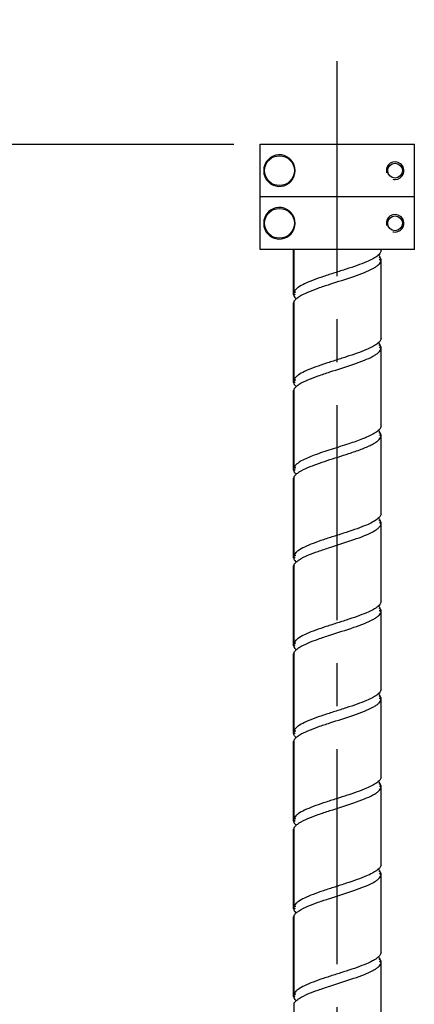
# Model space of a CAD drawing. Extents: x 0 to 594, y 0 to 420.
# Tile 9 of 71: x 87 to 110, y 216 to 272. Entities that reach past the tile are written whole.
import ezdxf

# ---------------------------------------------------------------- set-up
doc = ezdxf.new("R2010")
doc.units = 0
doc.header["$LTSCALE"] = 32.67
doc.linetypes.add('CENTER', pattern=[0.6, 0.375, -0.075, 0.075, -0.075])
doc.layers.get('0').update_dxf_attribs({"linetype": 'CONTINUOUS'})
for name, color, linetype in [('ASSY', 7, 'CONTINUOUS'), ('AXIS', 7, 'CONTINUOUS'), ('DRIV_DIM', 7, 'CONTINUOUS')]:
    doc.layers.add(name, color=color, linetype=linetype)
doc.styles.get("Standard").update_dxf_attribs({"font": 'txt', "width": 0.8})
doc.dimstyles.new('DIMSTYLE_1', dxfattribs={"dimtxt": 3.8, "dimasz": 1.8, "dimexe": 2, "dimexo": 1.5, "dimgap": 0.95, "dimtad": 1, "dimdec": 3, "dimlfac": 5, "dimtxsty": 'STANDARD', "dimblk": 'OPEN', "dimblk1": 'OPEN', "dimblk2": 'OPEN', "dimcen": 0.09, "dimazin": 2, "dimtp": 0.001, "dimtm": 0.001, "dimtfac": 1, "dimtdec": 3, "dimtofl": 0, "dimtmove": 0, "dimatfit": 3, "dimtolj": 1})

# ---------------------------------------------------------------- blocks, each defined once
blk = doc.blocks.new('_OPEN')
at = {"color": 0, "linetype": 'BYBLOCK'}
for p, q in [((0, 0), (-1, 0.342)), ((-1, -0.342), (0, 0)), ((-1, 0), (0, 0))]:
    blk.add_line(p, q, dxfattribs=at)
blk = doc.blocks.new('*D40')
at = {"layer": 'DRIV_DIM', "color": 2, "linetype": 'CONTINUOUS'}
for p, q in [((99.451, 265.097), (29.126, 265.097)), ((31.126, 265.097), (31.126, 156.597)), ((31.126, 48.097), (31.126, 156.597)), ((101.397, 48.097), (29.126, 48.097))]:
    blk.add_line(p, q, dxfattribs=at)
at = {"layer": 'DRIV_DIM', "color": 2, "linetype": 'CONTINUOUS', "xscale": 1.8, "yscale": 1.8, "zscale": 1.8}
for p, rotation in [((31.126, 265.097), 90), ((31.126, 48.097), 270)]:
    blk.add_blockref('_OPEN', p, dxfattribs=dict(at, rotation=rotation))

msp = doc.modelspace()

# ---------------------------------------------------------------- linework, layer by layer
at = {"color": 7, "linetype": 'CONTINUOUS'}
for p, q in [((100.95064, 259.09742), (100.95064, 265.09742)), ((100.95064, 265.09742), (109.74553, 265.09742)), ((109.74553, 259.09742), (109.74553, 265.09742)), ((109.74553, 262.09742), (100.95064, 262.09742)), ((109.74553, 259.09742), (100.95064, 259.09742))]:
    msp.add_line(p, q, dxfattribs=at)
at = {"color": 2, "linetype": 'CONTINUOUS'}
for centre, radius, start, end in [((108.64808, 263.59742), 0.5, 270, 194.231258), ((108.64841, 263.59976), 0.50234, 253.992366, 269.962438), ((108.64808, 260.59742), 0.5, 270, 194.231258), ((108.64841, 260.59976), 0.50234, 253.992366, 269.962438)]:
    msp.add_arc(centre, radius, start, end, dxfattribs=at)
at = {"layer": 'ASSY', "color": 7, "linetype": 'CONTINUOUS'}
for centre in [(102.04808, 263.59742), (102.04808, 260.59742)]:
    msp.add_circle(centre, 0.85, dxfattribs=at)
at = {"layer": 'AXIS', "color": 7, "linetype": 'CENTER'}
msp.add_line((105.34808, 41.96533), (105.34808, 272.20016), dxfattribs=at)
at = {"layer": 'AXIS', "color": 7, "linetype": 'CONTINUOUS'}
for p, q in [((101.17675, 263.37207), (101.17675, 263.82277)), ((101.17675, 260.37207), (101.17675, 260.82277)), ((102.85031, 256.60412), (102.85031, 259.09742)), ((102.85994, 256.64809), (102.85994, 259.09742)), ((102.89662, 256.72762), (102.89662, 259.09742)), ((107.79954, 258.6123), (107.79954, 258.67025)), ((107.84392, 259.02459), (107.84392, 259.09742)), ((107.84392, 254.02459), (107.84392, 258.46722)), ((107.84586, 254.10412), (107.84586, 258.54675)), ((102.85225, 256.52459), (102.85225, 256.60412)), ((102.85031, 251.60412), (102.85031, 256.04675)), ((102.85994, 251.64809), (102.85994, 256.09072)), ((102.89662, 251.72762), (102.89662, 256.17025)), ((107.79954, 253.6123), (107.79954, 253.67025)), ((107.84392, 249.02459), (107.84392, 253.46722)), ((107.84586, 249.10412), (107.84586, 253.54675)), ((102.85225, 251.52459), (102.85225, 251.60412)), ((102.85031, 246.60412), (102.85031, 251.04675)), ((102.85994, 246.64809), (102.85994, 251.09072)), ((102.89662, 246.72762), (102.89662, 251.17025)), ((107.79954, 248.6123), (107.79954, 248.67025)), ((107.84392, 244.02459), (107.84392, 248.46722)), ((107.84586, 244.10412), (107.84586, 248.54675)), ((102.85225, 246.52459), (102.85225, 246.60412)), ((102.85031, 241.60412), (102.85031, 246.04675)), ((102.85994, 241.64809), (102.85994, 246.09072)), ((102.89662, 241.72762), (102.89662, 246.17025)), ((107.79954, 243.6123), (107.79954, 243.67025)), ((107.84586, 239.10412), (107.84586, 243.54675)), ((107.84392, 239.02459), (107.84392, 243.46722)), ((102.85225, 241.52459), (102.85225, 241.60412)), ((102.85031, 236.60412), (102.85031, 241.04675)), ((102.85994, 236.64809), (102.85994, 241.09072)), ((102.89662, 236.72762), (102.89662, 241.17025)), ((107.79954, 238.6123), (107.79954, 238.67025)), ((107.84392, 234.02459), (107.84392, 238.46722)), ((107.84586, 234.10412), (107.84586, 238.54675)), ((102.85225, 236.52459), (102.85225, 236.60412)), ((102.85031, 231.60412), (102.85031, 236.04675)), ((102.85994, 231.64809), (102.85994, 236.09072)), ((102.89662, 231.72762), (102.89662, 236.17025)), ((107.79954, 233.6123), (107.79954, 233.67025)), ((107.84392, 229.02459), (107.84392, 233.46722)), ((107.84586, 229.10412), (107.84586, 233.54675)), ((102.85225, 231.52459), (102.85225, 231.60412)), ((102.85031, 226.60412), (102.85031, 231.04675)), ((102.85994, 226.64809), (102.85994, 231.09072)), ((102.89662, 226.72762), (102.89662, 231.17025)), ((107.79954, 228.6123), (107.79954, 228.67025)), ((107.84392, 224.02459), (107.84392, 228.46722)), ((107.84586, 224.10412), (107.84586, 228.54675)), ((102.85225, 226.52459), (102.85225, 226.60412)), ((102.89662, 221.72762), (102.89662, 226.17025)), ((102.85031, 221.60412), (102.85031, 226.04675)), ((102.85994, 221.64809), (102.85994, 226.09072)), ((107.79954, 223.6123), (107.79954, 223.67025)), ((107.84392, 219.02459), (107.84392, 223.46722)), ((107.84586, 219.10412), (107.84586, 223.54675)), ((102.85225, 221.52459), (102.85225, 221.60412)), ((102.85994, 216.64809), (102.85994, 221.09072)), ((102.89662, 216.72762), (102.89662, 221.17025)), ((102.85031, 216.60412), (102.85031, 221.04675)), ((107.79954, 218.6123), (107.79954, 218.67025)), ((107.84392, 214.02459), (107.84392, 218.46722)), ((107.84586, 214.10412), (107.84586, 218.54675)), ((102.85225, 216.52459), (102.85225, 216.60412)), ((102.89662, 213.69742), (102.89662, 216.17025))]:
    msp.add_line(p, q, dxfattribs=at)
for centre in [(108.64808, 263.59742), (108.64808, 260.59742)]:
    msp.add_circle(centre, 0.42, dxfattribs=at)
for centre, radius, start, end in [((102.04808, 263.59742), 0.9, 194.500548, 165.499452), ((102.04808, 260.59742), 0.9, 194.500548, 165.499452), ((107.42117, 258.43682), 0.44459, 31.671374, 35.071659), ((102.76771, 256.29397), 0.22319, 294.407803, 305.463709), ((107.42117, 253.43682), 0.44459, 31.671375, 35.071662), ((102.76771, 251.29397), 0.22319, 294.407803, 305.463709), ((107.42117, 248.43682), 0.44459, 31.671375, 35.071661), ((102.76771, 246.29397), 0.22319, 294.407803, 305.463709), ((107.42117, 243.43682), 0.44459, 31.671375, 35.071665), ((102.76771, 241.29397), 0.22319, 294.407803, 305.463709), ((107.42117, 238.43682), 0.44459, 31.671375, 35.071662), ((102.76771, 236.29397), 0.22319, 294.407803, 305.463709), ((107.42117, 233.43682), 0.44459, 31.671375, 35.071662), ((102.76771, 231.29397), 0.22319, 294.407803, 305.463709), ((107.42123, 228.43686), 0.44451, 31.670923, 35.053095), ((102.76771, 226.29397), 0.22319, 294.407802, 305.463701), ((107.42117, 223.43682), 0.44459, 31.671375, 35.071661), ((102.76771, 221.29397), 0.22319, 294.407803, 305.463709), ((107.42117, 218.43682), 0.44459, 31.671375, 35.071661), ((102.76771, 216.29397), 0.22319, 294.407803, 305.463709)]:
    msp.add_arc(centre, radius, start, end, dxfattribs=at)
for points, knots in [([(107.84392, 259.02459), (107.83366, 258.96806), (107.76567, 258.84607), (107.58751, 258.69496), (107.33249, 258.5438), (107.13278, 258.45181), (107.02161, 258.40418)], [0, 0, 0, 0, 0.16275175, 0.37785526, 0.65741864, 1, 1, 1, 1]), ([(107.78503, 258.69228), (107.77908, 258.70077), (107.75232, 258.73638), (107.72133, 258.76868), (107.6963, 258.7919)], [0, 0, 0, 0, 0.23296734, 1, 1, 1, 1]), ([(107.7501, 258.66715), (107.7501, 258.67196), (107.765, 258.67488), (107.77975, 258.67222), (107.79256, 258.67103), (107.79954, 258.67025)], [0, 0, 0, 0, 0.28181782, 0.58840035, 1, 1, 1, 1]), ([(107.83622, 258.59072), (107.82396, 258.59627), (107.80217, 258.60871), (107.77543, 258.63032), (107.75873, 258.64908), (107.75011, 258.66187), (107.7501, 258.66715)], [0, 0, 0, 0, 0.34335846, 0.63775041, 0.86537462, 1, 1, 1, 1]), ([(107.02161, 258.40418), (106.8438, 258.32799), (106.45864, 258.18259), (105.85106, 257.97994), (105.20933, 257.77686), (104.57711, 257.57388), (103.99667, 257.37173), (103.50732, 257.17086), (103.17451, 256.99335), (102.98604, 256.84272), (102.92028, 256.76601), (102.89662, 256.72762)], [0, 0, 0, 0, 0.12935846, 0.27508252, 0.42829766, 0.57944222, 0.71914107, 0.83910112, 0.93321832, 0.96984134, 1, 1, 1, 1]), ([(103.67464, 256.67958), (103.86515, 256.76121), (104.2789, 256.91605), (105.15624, 257.20612), (106.047, 257.47894), (106.86939, 257.77669), (107.29378, 257.96357), (107.55948, 258.12244), (107.73113, 258.25444), (107.8283, 258.38113), (107.84392, 258.46722)], [0, 0, 0, 0, 0.13509191, 0.28769233, 0.6023086, 0.74215086, 0.85756115, 0.90415589, 0.94296909, 1, 1, 1, 1]), ([(107.84392, 258.46722), (107.82592, 258.47612), (107.80273, 258.49301), (107.78314, 258.51932), (107.778, 258.53177), (107.77801, 258.53709)], [0, 0, 0, 0, 0.60980228, 0.83845499, 1, 1, 1, 1]), ([(107.77801, 258.53709), (107.77801, 258.54049), (107.78224, 258.54895), (107.79877, 258.5506), (107.81954, 258.54957), (107.83638, 258.54769), (107.84586, 258.54675)], [0, 0, 0, 0, 0.1371737, 0.32387503, 0.61520711, 1, 1, 1, 1]), ([(102.85031, 256.60412), (102.86877, 256.59508), (102.89255, 256.57793), (102.91274, 256.55135), (102.91816, 256.53881), (102.91816, 256.53348)], [0, 0, 0, 0, 0.61261506, 0.84112575, 1, 1, 1, 1]), ([(102.91816, 256.53348), (102.91816, 256.53024), (102.91397, 256.52214), (102.89799, 256.52079), (102.87783, 256.52181), (102.86147, 256.52366), (102.85225, 256.52459)], [0, 0, 0, 0, 0.13517726, 0.32166073, 0.61364566, 1, 1, 1, 1]), ([(102.85225, 256.52459), (102.85587, 256.50466), (102.88322, 256.41491), (102.94685, 256.34095), (103.00023, 256.29149)], [0, 0, 0, 0, 0.21775646, 1, 1, 1, 1]), ([(102.94606, 256.66561), (102.94606, 256.66071), (102.93926, 256.64471), (102.90202, 256.64404), (102.87685, 256.64653), (102.85994, 256.64809)], [0, 0, 0, 0, 0.15271336, 0.47100936, 1, 1, 1, 1]), ([(102.89662, 256.72762), (102.91059, 256.71991), (102.93194, 256.70267), (102.94606, 256.67683), (102.94606, 256.66561)], [0, 0, 0, 0, 0.58711906, 1, 1, 1, 1]), ([(102.89662, 256.17025), (102.92598, 256.2179), (103.013, 256.31255), (103.26795, 256.49603), (103.5029, 256.606), (103.67464, 256.67958)], [0, 0, 0, 0, 0.1785704, 0.40384591, 1, 1, 1, 1]), ([(107.84392, 254.02459), (107.83366, 253.96806), (107.76567, 253.84607), (107.58751, 253.69496), (107.33248, 253.5438), (107.13278, 253.45181), (107.02161, 253.40418)], [0, 0, 0, 0, 0.16275164, 0.37785512, 0.65741856, 1, 1, 1, 1]), ([(107.78503, 253.69228), (107.77908, 253.70077), (107.75232, 253.73638), (107.72133, 253.76868), (107.6963, 253.7919)], [0, 0, 0, 0, 0.23296734, 1, 1, 1, 1]), ([(107.7501, 253.66715), (107.7501, 253.67196), (107.765, 253.67488), (107.77975, 253.67222), (107.79256, 253.67103), (107.79954, 253.67025)], [0, 0, 0, 0, 0.28181783, 0.58840036, 1, 1, 1, 1]), ([(107.83622, 253.59072), (107.82396, 253.59627), (107.80217, 253.60871), (107.77543, 253.63032), (107.75873, 253.64908), (107.75011, 253.66187), (107.7501, 253.66715)], [0, 0, 0, 0, 0.34335847, 0.63775042, 0.86537463, 1, 1, 1, 1]), ([(107.02161, 253.40418), (106.84379, 253.32799), (106.45864, 253.18259), (105.85106, 252.97993), (105.20933, 252.77686), (104.57711, 252.57388), (103.99666, 252.37173), (103.50732, 252.17086), (103.17451, 251.99335), (102.98604, 251.84272), (102.92028, 251.76601), (102.89662, 251.72762)], [0, 0, 0, 0, 0.12935857, 0.27508268, 0.42829782, 0.57944236, 0.71914116, 0.83910116, 0.93321833, 0.96984135, 1, 1, 1, 1]), ([(103.67463, 251.67958), (103.86514, 251.76121), (104.27889, 251.91605), (105.15623, 252.20612), (106.047, 252.47894), (106.86939, 252.77669), (107.29377, 252.96357), (107.55948, 253.12244), (107.73113, 253.25444), (107.8283, 253.38113), (107.84392, 253.46722)], [0, 0, 0, 0, 0.13509161, 0.28769189, 0.60230824, 0.74215063, 0.85756104, 0.90415583, 0.94296906, 1, 1, 1, 1]), ([(107.84392, 253.46722), (107.82592, 253.47612), (107.80273, 253.49301), (107.78314, 253.51932), (107.778, 253.53177), (107.77801, 253.53709)], [0, 0, 0, 0, 0.6098023, 0.83845501, 1, 1, 1, 1]), ([(107.77801, 253.53709), (107.77801, 253.54049), (107.78224, 253.54895), (107.79877, 253.5506), (107.81954, 253.54957), (107.83638, 253.54769), (107.84586, 253.54675)], [0, 0, 0, 0, 0.13717366, 0.32387501, 0.6152071, 1, 1, 1, 1]), ([(102.85031, 251.60412), (102.86877, 251.59508), (102.89255, 251.57793), (102.91274, 251.55135), (102.91816, 251.53881), (102.91816, 251.53348)], [0, 0, 0, 0, 0.61261506, 0.84112575, 1, 1, 1, 1]), ([(102.91816, 251.53348), (102.91816, 251.53024), (102.91397, 251.52214), (102.89799, 251.52079), (102.87783, 251.52181), (102.86147, 251.52366), (102.85225, 251.52459)], [0, 0, 0, 0, 0.13517726, 0.32166073, 0.61364566, 1, 1, 1, 1]), ([(102.85225, 251.52459), (102.85587, 251.50466), (102.88322, 251.41491), (102.94685, 251.34095), (103.00023, 251.29149)], [0, 0, 0, 0, 0.21775646, 1, 1, 1, 1]), ([(102.94606, 251.66561), (102.94606, 251.66071), (102.93926, 251.64471), (102.90202, 251.64404), (102.87685, 251.64653), (102.85994, 251.64809)], [0, 0, 0, 0, 0.15271336, 0.47100936, 1, 1, 1, 1]), ([(102.89662, 251.72762), (102.91059, 251.71991), (102.93194, 251.70267), (102.94606, 251.67683), (102.94606, 251.66561)], [0, 0, 0, 0, 0.58711906, 1, 1, 1, 1]), ([(102.89662, 251.17025), (102.92598, 251.2179), (103.013, 251.31255), (103.26795, 251.49602), (103.50289, 251.60599), (103.67463, 251.67958)], [0, 0, 0, 0, 0.17857069, 0.40384626, 1, 1, 1, 1]), ([(107.84392, 249.02459), (107.83366, 248.96806), (107.76568, 248.84607), (107.58752, 248.69496), (107.33249, 248.5438), (107.13278, 248.45182), (107.02161, 248.40418)], [0, 0, 0, 0, 0.16275127, 0.37785501, 0.65741861, 1, 1, 1, 1]), ([(107.78503, 248.69228), (107.77912, 248.70071), (107.75258, 248.73605), (107.72187, 248.76813), (107.69706, 248.7912)], [0, 0, 0, 0, 0.23308538, 1, 1, 1, 1]), ([(107.7501, 248.66715), (107.7501, 248.67196), (107.765, 248.67488), (107.77975, 248.67222), (107.79256, 248.67103), (107.79954, 248.67025)], [0, 0, 0, 0, 0.28181783, 0.58840036, 1, 1, 1, 1]), ([(107.83622, 248.59072), (107.82396, 248.59627), (107.80217, 248.60871), (107.77543, 248.63032), (107.75873, 248.64908), (107.75011, 248.66187), (107.7501, 248.66715)], [0, 0, 0, 0, 0.34335847, 0.63775042, 0.86537463, 1, 1, 1, 1]), ([(106.00837, 248.03325), (105.67048, 247.92174), (105.00924, 247.7149), (104.21196, 247.45316), (103.64753, 247.23029), (103.3142, 247.0716), (103.06221, 246.91431), (102.93552, 246.79076), (102.89662, 246.72762)], [0, 0, 0, 0, 0.31334258, 0.61022509, 0.7385953, 0.84763003, 0.93468831, 1, 1, 1, 1]), ([(106.00837, 247.47588), (106.24555, 247.55415), (106.58677, 247.67063), (107.01318, 247.84044), (107.27983, 247.962), (107.50198, 248.08449), (107.70617, 248.22847), (107.82623, 248.3697), (107.84392, 248.46722)], [0, 0, 0, 0, 0.35091141, 0.50641352, 0.64448154, 0.76293072, 0.86074639, 1, 1, 1, 1]), ([(107.02161, 248.40418), (106.9464, 248.37196), (106.61292, 248.23683), (106.27228, 248.12035), (106.00837, 248.03325)], [0, 0, 0, 0, 0.22745934, 1, 1, 1, 1]), ([(107.84392, 248.46722), (107.82592, 248.47612), (107.80273, 248.49301), (107.78314, 248.51932), (107.778, 248.53177), (107.77801, 248.53709)], [0, 0, 0, 0, 0.60980228, 0.83845499, 1, 1, 1, 1]), ([(107.77801, 248.53709), (107.77801, 248.54049), (107.78224, 248.54895), (107.79877, 248.5506), (107.81954, 248.54957), (107.83638, 248.54769), (107.84586, 248.54675)], [0, 0, 0, 0, 0.1371737, 0.32387503, 0.61520711, 1, 1, 1, 1]), ([(103.67464, 246.67958), (103.84292, 246.75168), (104.20665, 246.88988), (104.98598, 247.15187), (105.59683, 247.34006), (106.00837, 247.47588)], [0, 0, 0, 0, 0.2226766, 0.47290363, 1, 1, 1, 1]), ([(102.85031, 246.60412), (102.86877, 246.59508), (102.89255, 246.57793), (102.91274, 246.55135), (102.91816, 246.53881), (102.91816, 246.53348)], [0, 0, 0, 0, 0.61261506, 0.84112575, 1, 1, 1, 1]), ([(102.91816, 246.53348), (102.91816, 246.53024), (102.91397, 246.52214), (102.89799, 246.52079), (102.87783, 246.52181), (102.86147, 246.52366), (102.85225, 246.52459)], [0, 0, 0, 0, 0.13517726, 0.32166073, 0.61364566, 1, 1, 1, 1]), ([(102.85225, 246.52459), (102.85587, 246.50466), (102.88321, 246.41492), (102.94684, 246.34096), (103.00022, 246.29151)], [0, 0, 0, 0, 0.21775884, 1, 1, 1, 1]), ([(102.94606, 246.66561), (102.94606, 246.66071), (102.93926, 246.64471), (102.90202, 246.64404), (102.87685, 246.64653), (102.85994, 246.64809)], [0, 0, 0, 0, 0.15271336, 0.47100936, 1, 1, 1, 1]), ([(102.89662, 246.72762), (102.91059, 246.71991), (102.93194, 246.70267), (102.94606, 246.67683), (102.94606, 246.66561)], [0, 0, 0, 0, 0.58711906, 1, 1, 1, 1]), ([(102.89662, 246.17025), (102.92598, 246.2179), (103.013, 246.31255), (103.26795, 246.49603), (103.5029, 246.606), (103.67464, 246.67958)], [0, 0, 0, 0, 0.17857026, 0.40384594, 1, 1, 1, 1]), ([(107.84392, 244.02459), (107.83366, 243.96806), (107.76568, 243.84607), (107.58752, 243.69496), (107.33249, 243.5438), (107.13279, 243.45182), (107.02162, 243.40419)], [0, 0, 0, 0, 0.16275221, 0.37785581, 0.65741898, 1, 1, 1, 1]), ([(107.78503, 243.69228), (107.77908, 243.70077), (107.75232, 243.73638), (107.72133, 243.76868), (107.6963, 243.7919)], [0, 0, 0, 0, 0.23296734, 1, 1, 1, 1]), ([(107.7501, 243.66715), (107.7501, 243.67196), (107.765, 243.67488), (107.77975, 243.67222), (107.79256, 243.67103), (107.79954, 243.67025)], [0, 0, 0, 0, 0.28181789, 0.58840038, 1, 1, 1, 1]), ([(107.83622, 243.59072), (107.82396, 243.59627), (107.80217, 243.60871), (107.77543, 243.63032), (107.75873, 243.64908), (107.75011, 243.66187), (107.7501, 243.66715)], [0, 0, 0, 0, 0.34335855, 0.63775048, 0.86537465, 1, 1, 1, 1]), ([(107.84392, 243.46722), (107.82592, 243.47612), (107.80273, 243.49301), (107.78314, 243.51932), (107.778, 243.53177), (107.77801, 243.53709)], [0, 0, 0, 0, 0.60980228, 0.83845499, 1, 1, 1, 1]), ([(107.77801, 243.53709), (107.77801, 243.54049), (107.78224, 243.54895), (107.79877, 243.5506), (107.81954, 243.54957), (107.83638, 243.54769), (107.84586, 243.54675)], [0, 0, 0, 0, 0.1371737, 0.32387503, 0.61520711, 1, 1, 1, 1]), ([(107.02162, 243.40419), (106.84381, 243.328), (106.45865, 243.18259), (105.85107, 242.97994), (105.20934, 242.77686), (104.57712, 242.57388), (103.99667, 242.37173), (103.50733, 242.17086), (103.17451, 241.99335), (102.98604, 241.84272), (102.92028, 241.76601), (102.89662, 241.72762)], [0, 0, 0, 0, 0.12935804, 0.27508189, 0.42829701, 0.57944168, 0.7191407, 0.83910094, 0.93321827, 0.96984133, 1, 1, 1, 1]), ([(103.67468, 241.6796), (103.8652, 241.76123), (104.27894, 241.91607), (105.15628, 242.20613), (106.04703, 242.47895), (106.86941, 242.7767), (107.29379, 242.96357), (107.55949, 243.12244), (107.73114, 243.25445), (107.8283, 243.38113), (107.84392, 243.46722)], [0, 0, 0, 0, 0.13509368, 0.28769495, 0.60231078, 0.74215227, 0.85756179, 0.90415623, 0.94296921, 1, 1, 1, 1]), ([(102.85031, 241.60412), (102.86877, 241.59508), (102.89255, 241.57793), (102.91274, 241.55135), (102.91816, 241.53881), (102.91816, 241.53348)], [0, 0, 0, 0, 0.61261506, 0.84112575, 1, 1, 1, 1]), ([(102.91816, 241.53348), (102.91816, 241.53024), (102.91397, 241.52214), (102.89799, 241.52079), (102.87783, 241.52181), (102.86147, 241.52366), (102.85225, 241.52459)], [0, 0, 0, 0, 0.13517726, 0.32166073, 0.61364566, 1, 1, 1, 1]), ([(102.85225, 241.52459), (102.85587, 241.50466), (102.88322, 241.41491), (102.94685, 241.34095), (103.00023, 241.29149)], [0, 0, 0, 0, 0.21775647, 1, 1, 1, 1]), ([(102.94606, 241.66561), (102.94606, 241.66071), (102.93926, 241.64471), (102.90202, 241.64404), (102.87685, 241.64653), (102.85994, 241.64809)], [0, 0, 0, 0, 0.15271336, 0.47100936, 1, 1, 1, 1]), ([(102.89662, 241.72762), (102.91059, 241.71991), (102.93194, 241.70267), (102.94606, 241.67683), (102.94606, 241.66561)], [0, 0, 0, 0, 0.58711906, 1, 1, 1, 1]), ([(102.89662, 241.17025), (102.92598, 241.2179), (103.01301, 241.31255), (103.26797, 241.49604), (103.50293, 241.60601), (103.67468, 241.6796)], [0, 0, 0, 0, 0.1785687, 0.40384381, 1, 1, 1, 1]), ([(103.67466, 236.67959), (103.86517, 236.76122), (104.27892, 236.91606), (105.15625, 237.20613), (106.04701, 237.47895), (106.8694, 237.77669), (107.29378, 237.96357), (107.55948, 238.12244), (107.73113, 238.25444), (107.8283, 238.38113), (107.84392, 238.46722)], [0, 0, 0, 0, 0.13509264, 0.28769341, 0.6023095, 0.74215144, 0.85756141, 0.90415603, 0.94296914, 1, 1, 1, 1]), ([(107.84392, 239.02459), (107.83366, 238.96806), (107.76567, 238.84607), (107.58751, 238.69496), (107.33249, 238.5438), (107.13278, 238.45181), (107.02161, 238.40418)], [0, 0, 0, 0, 0.16275171, 0.3778552, 0.65741861, 1, 1, 1, 1]), ([(107.78503, 238.69228), (107.77908, 238.70077), (107.75232, 238.73638), (107.72133, 238.76868), (107.6963, 238.7919)], [0, 0, 0, 0, 0.23296734, 1, 1, 1, 1]), ([(107.7501, 238.66715), (107.7501, 238.67196), (107.765, 238.67488), (107.77975, 238.67222), (107.79256, 238.67103), (107.79954, 238.67025)], [0, 0, 0, 0, 0.28181783, 0.58840036, 1, 1, 1, 1]), ([(107.83622, 238.59072), (107.82396, 238.59627), (107.80217, 238.60871), (107.77543, 238.63032), (107.75873, 238.64908), (107.75011, 238.66187), (107.7501, 238.66715)], [0, 0, 0, 0, 0.34335847, 0.63775042, 0.86537463, 1, 1, 1, 1]), ([(107.84392, 238.46722), (107.82592, 238.47612), (107.80273, 238.49301), (107.78314, 238.51932), (107.778, 238.53177), (107.77801, 238.53709)], [0, 0, 0, 0, 0.60980243, 0.83845516, 1, 1, 1, 1]), ([(107.77801, 238.53709), (107.77801, 238.54049), (107.78224, 238.54895), (107.79877, 238.5506), (107.81954, 238.54957), (107.83638, 238.54769), (107.84586, 238.54675)], [0, 0, 0, 0, 0.13717366, 0.32387437, 0.61520633, 1, 1, 1, 1]), ([(107.02161, 238.40418), (106.8438, 238.32799), (106.45864, 238.18259), (105.85106, 237.97994), (105.20933, 237.77686), (104.57711, 237.57388), (103.99666, 237.37173), (103.50732, 237.17086), (103.17451, 236.99335), (102.98604, 236.84272), (102.92028, 236.76601), (102.89662, 236.72762)], [0, 0, 0, 0, 0.12935851, 0.27508258, 0.42829773, 0.57944228, 0.7191411, 0.83910114, 0.93321833, 0.96984134, 1, 1, 1, 1]), ([(102.85031, 236.60412), (102.86877, 236.59508), (102.89255, 236.57793), (102.91274, 236.55135), (102.91816, 236.53881), (102.91816, 236.53348)], [0, 0, 0, 0, 0.61261506, 0.84112575, 1, 1, 1, 1]), ([(102.91816, 236.53348), (102.91816, 236.53024), (102.91397, 236.52214), (102.89799, 236.52079), (102.87783, 236.52181), (102.86147, 236.52366), (102.85225, 236.52459)], [0, 0, 0, 0, 0.13517726, 0.32166073, 0.61364566, 1, 1, 1, 1]), ([(102.85225, 236.52459), (102.85587, 236.50466), (102.88322, 236.41491), (102.94685, 236.34095), (103.00023, 236.29149)], [0, 0, 0, 0, 0.21775647, 1, 1, 1, 1]), ([(102.94606, 236.66561), (102.94606, 236.66071), (102.93926, 236.64471), (102.90202, 236.64404), (102.87685, 236.64653), (102.85994, 236.64809)], [0, 0, 0, 0, 0.15271336, 0.47100936, 1, 1, 1, 1]), ([(102.89662, 236.72762), (102.91059, 236.71991), (102.93194, 236.70267), (102.94606, 236.67683), (102.94606, 236.66561)], [0, 0, 0, 0, 0.58711906, 1, 1, 1, 1]), ([(102.89662, 236.17025), (102.92598, 236.2179), (103.013, 236.31255), (103.26796, 236.49603), (103.50291, 236.606), (103.67466, 236.67959)], [0, 0, 0, 0, 0.1785697, 0.40384504, 1, 1, 1, 1]), ([(107.84392, 234.02459), (107.83366, 233.96806), (107.76567, 233.84607), (107.58751, 233.69496), (107.33249, 233.5438), (107.13278, 233.45181), (107.02161, 233.40418)], [0, 0, 0, 0, 0.16275169, 0.37785519, 0.6574186, 1, 1, 1, 1]), ([(103.67468, 231.6796), (103.8652, 231.76123), (104.27894, 231.91607), (105.15628, 232.20613), (106.04703, 232.47895), (106.86941, 232.7767), (107.29379, 232.96357), (107.55949, 233.12244), (107.73114, 233.25445), (107.8283, 233.38113), (107.84392, 233.46722)], [0, 0, 0, 0, 0.13509363, 0.28769488, 0.60231072, 0.74215223, 0.85756177, 0.90415622, 0.94296921, 1, 1, 1, 1]), ([(107.78503, 233.69228), (107.77908, 233.70077), (107.75232, 233.73638), (107.72133, 233.76868), (107.6963, 233.7919)], [0, 0, 0, 0, 0.23296734, 1, 1, 1, 1]), ([(107.7501, 233.66715), (107.7501, 233.67196), (107.765, 233.67488), (107.77975, 233.67222), (107.79256, 233.67103), (107.79954, 233.67025)], [0, 0, 0, 0, 0.28181783, 0.58840036, 1, 1, 1, 1]), ([(107.83622, 233.59072), (107.82396, 233.59627), (107.80217, 233.60871), (107.77543, 233.63032), (107.75873, 233.64908), (107.75011, 233.66187), (107.7501, 233.66715)], [0, 0, 0, 0, 0.34335847, 0.63775042, 0.86537463, 1, 1, 1, 1]), ([(107.84392, 233.46722), (107.82592, 233.47612), (107.80273, 233.49301), (107.78314, 233.51932), (107.778, 233.53177), (107.77801, 233.53709)], [0, 0, 0, 0, 0.60980228, 0.83845499, 1, 1, 1, 1]), ([(107.77801, 233.53709), (107.77801, 233.54049), (107.78224, 233.54895), (107.79877, 233.5506), (107.81954, 233.54957), (107.83638, 233.54769), (107.84586, 233.54675)], [0, 0, 0, 0, 0.1371737, 0.32387503, 0.61520711, 1, 1, 1, 1]), ([(107.02161, 233.40418), (106.8438, 233.32799), (106.45864, 233.18259), (105.85106, 232.97993), (105.20933, 232.77686), (104.57711, 232.57388), (103.99666, 232.37173), (103.50732, 232.17086), (103.17451, 231.99335), (102.98604, 231.84272), (102.92028, 231.76601), (102.89662, 231.72762)], [0, 0, 0, 0, 0.12935852, 0.2750826, 0.42829775, 0.57944229, 0.71914111, 0.83910114, 0.93321833, 0.96984134, 1, 1, 1, 1]), ([(102.85031, 231.60412), (102.86877, 231.59508), (102.89255, 231.57793), (102.91274, 231.55135), (102.91816, 231.53881), (102.91816, 231.53348)], [0, 0, 0, 0, 0.61261506, 0.84112575, 1, 1, 1, 1]), ([(102.91816, 231.53348), (102.91816, 231.53024), (102.91397, 231.52214), (102.89799, 231.52079), (102.87783, 231.52181), (102.86147, 231.52366), (102.85225, 231.52459)], [0, 0, 0, 0, 0.13517726, 0.32166073, 0.61364566, 1, 1, 1, 1]), ([(103.00035, 231.29138), (102.98048, 231.30978), (102.91557, 231.37548), (102.86399, 231.45985), (102.85225, 231.52459)], [0, 0, 0, 0, 0.29158963, 1, 1, 1, 1]), ([(102.94606, 231.66561), (102.94606, 231.66071), (102.93926, 231.64471), (102.90202, 231.64404), (102.87685, 231.64653), (102.85994, 231.64809)], [0, 0, 0, 0, 0.15271336, 0.47100936, 1, 1, 1, 1]), ([(102.89662, 231.72762), (102.91059, 231.71991), (102.93194, 231.70267), (102.94606, 231.67683), (102.94606, 231.66561)], [0, 0, 0, 0, 0.58711906, 1, 1, 1, 1]), ([(102.89662, 231.17025), (102.92598, 231.2179), (103.01301, 231.31255), (103.26797, 231.49604), (103.50293, 231.60601), (103.67468, 231.6796)], [0, 0, 0, 0, 0.17856874, 0.40384387, 1, 1, 1, 1]), ([(107.84392, 229.02459), (107.83366, 228.96806), (107.76568, 228.84607), (107.58752, 228.69497), (107.33251, 228.54381), (107.13281, 228.45183), (107.02164, 228.4042)], [0, 0, 0, 0, 0.1627531, 0.37785687, 0.65741963, 1, 1, 1, 1]), ([(107.02164, 228.4042), (106.84383, 228.32801), (106.45867, 228.1826), (105.85109, 227.97995), (105.20936, 227.77687), (104.57713, 227.57388), (103.99668, 227.37174), (103.50733, 227.17086), (103.17451, 226.99335), (102.98604, 226.84272), (102.92028, 226.76601), (102.89662, 226.72762)], [0, 0, 0, 0, 0.12935723, 0.27508068, 0.42829575, 0.57944063, 0.71914, 0.83910059, 0.93321818, 0.96984131, 1, 1, 1, 1]), ([(103.67468, 226.6796), (103.8652, 226.76123), (104.27894, 226.91607), (105.15628, 227.20613), (106.04703, 227.47895), (106.86941, 227.7767), (107.29379, 227.96357), (107.55949, 228.12244), (107.73114, 228.25445), (107.8283, 228.38113), (107.84392, 228.46722)], [0, 0, 0, 0, 0.13509363, 0.28769488, 0.60231072, 0.74215223, 0.85756177, 0.90415622, 0.94296921, 1, 1, 1, 1]), ([(107.78512, 228.69216), (107.77915, 228.70068), (107.7523, 228.73642), (107.72119, 228.76883), (107.69606, 228.79213)], [0, 0, 0, 0, 0.23291618, 1, 1, 1, 1]), ([(107.7501, 228.66715), (107.7501, 228.67196), (107.765, 228.67488), (107.77975, 228.67222), (107.79256, 228.67103), (107.79954, 228.67025)], [0, 0, 0, 0, 0.28181783, 0.58840036, 1, 1, 1, 1]), ([(107.83622, 228.59072), (107.82396, 228.59627), (107.80217, 228.60871), (107.77543, 228.63032), (107.75873, 228.64908), (107.75011, 228.66187), (107.7501, 228.66715)], [0, 0, 0, 0, 0.34335847, 0.63775042, 0.86537463, 1, 1, 1, 1]), ([(107.84392, 228.46722), (107.82592, 228.47612), (107.80273, 228.49301), (107.78314, 228.51932), (107.778, 228.53177), (107.77801, 228.53709)], [0, 0, 0, 0, 0.60980228, 0.83845499, 1, 1, 1, 1]), ([(107.77801, 228.53709), (107.77801, 228.54049), (107.78224, 228.54895), (107.79877, 228.5506), (107.81954, 228.54957), (107.83638, 228.54769), (107.84586, 228.54675)], [0, 0, 0, 0, 0.1371737, 0.32387503, 0.61520711, 1, 1, 1, 1]), ([(102.89662, 226.72762), (102.91059, 226.71991), (102.93194, 226.70267), (102.94606, 226.67683), (102.94606, 226.66561)], [0, 0, 0, 0, 0.587119, 1, 1, 1, 1]), ([(102.85031, 226.60412), (102.86877, 226.59508), (102.89255, 226.57793), (102.91274, 226.55135), (102.91816, 226.53881), (102.91816, 226.53348)], [0, 0, 0, 0, 0.61261506, 0.84112575, 1, 1, 1, 1]), ([(102.91816, 226.53348), (102.91816, 226.53024), (102.91397, 226.52214), (102.89799, 226.52079), (102.87783, 226.52181), (102.86147, 226.52366), (102.85225, 226.52459)], [0, 0, 0, 0, 0.13517726, 0.32166073, 0.61364566, 1, 1, 1, 1]), ([(102.85225, 226.52459), (102.85587, 226.50466), (102.88322, 226.41491), (102.94685, 226.34095), (103.00023, 226.29149)], [0, 0, 0, 0, 0.21775647, 1, 1, 1, 1]), ([(102.94606, 226.66561), (102.94606, 226.66071), (102.93926, 226.64471), (102.90202, 226.64404), (102.87685, 226.64653), (102.85994, 226.64809)], [0, 0, 0, 0, 0.15271335, 0.47100935, 1, 1, 1, 1]), ([(102.89662, 226.17025), (102.92598, 226.2179), (103.01301, 226.31255), (103.26797, 226.49604), (103.50293, 226.60601), (103.67468, 226.6796)], [0, 0, 0, 0, 0.17856874, 0.40384387, 1, 1, 1, 1]), ([(107.84392, 224.02459), (107.83366, 223.96806), (107.76568, 223.84607), (107.58751, 223.69496), (107.33249, 223.5438), (107.13278, 223.45182), (107.02161, 223.40418)], [0, 0, 0, 0, 0.16275181, 0.37785533, 0.65741868, 1, 1, 1, 1]), ([(107.02161, 223.40418), (106.8438, 223.32799), (106.45864, 223.18259), (105.85106, 222.97994), (105.20933, 222.77686), (104.57711, 222.57388), (103.99667, 222.37173), (103.50732, 222.17086), (103.17451, 221.99335), (102.98604, 221.84272), (102.92028, 221.76601), (102.89662, 221.72762)], [0, 0, 0, 0, 0.12935841, 0.27508244, 0.42829758, 0.57944216, 0.71914102, 0.8391011, 0.93321832, 0.96984134, 1, 1, 1, 1]), ([(103.67468, 221.6796), (103.86519, 221.76122), (104.27894, 221.91607), (105.15627, 222.20613), (106.04703, 222.47895), (106.8694, 222.77669), (107.29378, 222.96357), (107.55949, 223.12244), (107.73114, 223.25445), (107.8283, 223.38113), (107.84392, 223.46722)], [0, 0, 0, 0, 0.13509338, 0.28769451, 0.60231041, 0.74215203, 0.85756168, 0.90415617, 0.94296919, 1, 1, 1, 1]), ([(107.78503, 223.69228), (107.77908, 223.70077), (107.75232, 223.73638), (107.72133, 223.76868), (107.6963, 223.7919)], [0, 0, 0, 0, 0.23296734, 1, 1, 1, 1]), ([(107.7501, 223.66715), (107.7501, 223.67196), (107.765, 223.67488), (107.77975, 223.67222), (107.79256, 223.67103), (107.79954, 223.67025)], [0, 0, 0, 0, 0.28181783, 0.58840036, 1, 1, 1, 1]), ([(107.83622, 223.59072), (107.82396, 223.59627), (107.80217, 223.60871), (107.77543, 223.63032), (107.75873, 223.64908), (107.75011, 223.66187), (107.7501, 223.66715)], [0, 0, 0, 0, 0.34335847, 0.63775042, 0.86537463, 1, 1, 1, 1]), ([(107.84392, 223.46722), (107.82592, 223.47612), (107.80273, 223.49301), (107.78314, 223.51932), (107.778, 223.53177), (107.77801, 223.53709)], [0, 0, 0, 0, 0.60980228, 0.83845499, 1, 1, 1, 1]), ([(107.77801, 223.53709), (107.77801, 223.54049), (107.78224, 223.54895), (107.79877, 223.5506), (107.81954, 223.54957), (107.83638, 223.54769), (107.84586, 223.54675)], [0, 0, 0, 0, 0.1371737, 0.32387503, 0.61520711, 1, 1, 1, 1]), ([(102.94606, 221.66561), (102.94606, 221.66071), (102.93926, 221.64471), (102.90202, 221.64404), (102.87685, 221.64653), (102.85994, 221.64809)], [0, 0, 0, 0, 0.15271336, 0.47100936, 1, 1, 1, 1]), ([(102.89662, 221.72762), (102.91059, 221.71991), (102.93194, 221.70267), (102.94606, 221.67683), (102.94606, 221.66561)], [0, 0, 0, 0, 0.58711906, 1, 1, 1, 1]), ([(102.89662, 221.17025), (102.92598, 221.2179), (103.013, 221.31255), (103.26797, 221.49604), (103.50293, 221.60601), (103.67468, 221.6796)], [0, 0, 0, 0, 0.17856898, 0.40384416, 1, 1, 1, 1]), ([(102.85031, 221.60412), (102.86877, 221.59508), (102.89255, 221.57793), (102.91274, 221.55135), (102.91816, 221.53881), (102.91816, 221.53348)], [0, 0, 0, 0, 0.61261506, 0.84112575, 1, 1, 1, 1]), ([(102.91816, 221.53348), (102.91816, 221.53024), (102.91397, 221.52214), (102.89799, 221.52079), (102.87783, 221.52181), (102.86147, 221.52366), (102.85225, 221.52459)], [0, 0, 0, 0, 0.13517726, 0.32166073, 0.61364566, 1, 1, 1, 1]), ([(102.85225, 221.52459), (102.85587, 221.50466), (102.88322, 221.41491), (102.94685, 221.34095), (103.00023, 221.29149)], [0, 0, 0, 0, 0.21775646, 1, 1, 1, 1]), ([(107.84392, 219.02459), (107.83366, 218.96806), (107.76568, 218.84607), (107.58752, 218.69496), (107.33251, 218.54381), (107.1328, 218.45183), (107.02164, 218.40419)], [0, 0, 0, 0, 0.16275298, 0.37785673, 0.65741954, 1, 1, 1, 1]), ([(107.02164, 218.40419), (106.84383, 218.32801), (106.45867, 218.1826), (105.85109, 217.97994), (105.20936, 217.77687), (104.57713, 217.57388), (103.99668, 217.37174), (103.50733, 217.17086), (103.17451, 216.99335), (102.98604, 216.84272), (102.92028, 216.76601), (102.89662, 216.72762)], [0, 0, 0, 0, 0.12935734, 0.27508084, 0.42829592, 0.57944077, 0.71914009, 0.83910064, 0.93321819, 0.96984131, 1, 1, 1, 1]), ([(103.67466, 216.67959), (103.86517, 216.76122), (104.27892, 216.91606), (105.15625, 217.20613), (106.04701, 217.47894), (106.8694, 217.77669), (107.29378, 217.96357), (107.55948, 218.12244), (107.73113, 218.25444), (107.8283, 218.38113), (107.84392, 218.46722)], [0, 0, 0, 0, 0.13509258, 0.28769333, 0.60230943, 0.7421514, 0.85756139, 0.90415602, 0.94296913, 1, 1, 1, 1]), ([(107.78503, 218.69228), (107.77908, 218.70077), (107.75232, 218.73638), (107.72133, 218.76868), (107.6963, 218.7919)], [0, 0, 0, 0, 0.23296734, 1, 1, 1, 1]), ([(107.7501, 218.66715), (107.7501, 218.67196), (107.765, 218.67488), (107.77975, 218.67222), (107.79256, 218.67103), (107.79954, 218.67025)], [0, 0, 0, 0, 0.28181783, 0.58840036, 1, 1, 1, 1]), ([(107.83622, 218.59072), (107.82396, 218.59627), (107.80217, 218.60871), (107.77543, 218.63032), (107.75873, 218.64908), (107.75011, 218.66187), (107.7501, 218.66715)], [0, 0, 0, 0, 0.34335847, 0.63775042, 0.86537463, 1, 1, 1, 1]), ([(107.84392, 218.46722), (107.82592, 218.47612), (107.80273, 218.49301), (107.78314, 218.51932), (107.778, 218.53177), (107.77801, 218.53709)], [0, 0, 0, 0, 0.60980228, 0.83845499, 1, 1, 1, 1]), ([(107.77801, 218.53709), (107.77801, 218.54049), (107.78224, 218.54895), (107.79877, 218.5506), (107.81954, 218.54957), (107.83638, 218.54769), (107.84586, 218.54675)], [0, 0, 0, 0, 0.1371737, 0.32387503, 0.61520711, 1, 1, 1, 1]), ([(102.85031, 216.60412), (102.86877, 216.59508), (102.89255, 216.57793), (102.91274, 216.55135), (102.91816, 216.53881), (102.91816, 216.53348)], [0, 0, 0, 0, 0.61261506, 0.84112575, 1, 1, 1, 1]), ([(102.94606, 216.66561), (102.94606, 216.66071), (102.93926, 216.64471), (102.90202, 216.64404), (102.87685, 216.64653), (102.85994, 216.64809)], [0, 0, 0, 0, 0.15271336, 0.47100936, 1, 1, 1, 1]), ([(102.89662, 216.72762), (102.91059, 216.71991), (102.93194, 216.70267), (102.94606, 216.67683), (102.94606, 216.66561)], [0, 0, 0, 0, 0.58711906, 1, 1, 1, 1]), ([(102.89662, 216.17025), (102.92598, 216.2179), (103.013, 216.31255), (103.26796, 216.49603), (103.50291, 216.606), (103.67466, 216.67959)], [0, 0, 0, 0, 0.17856975, 0.40384511, 1, 1, 1, 1]), ([(102.91816, 216.53348), (102.91816, 216.53024), (102.91397, 216.52214), (102.89799, 216.52079), (102.87783, 216.52181), (102.86147, 216.52366), (102.85225, 216.52459)], [0, 0, 0, 0, 0.13517726, 0.32166073, 0.61364566, 1, 1, 1, 1]), ([(102.85225, 216.52459), (102.85587, 216.50466), (102.88322, 216.41491), (102.94685, 216.34095), (103.00023, 216.29149)], [0, 0, 0, 0, 0.21775647, 1, 1, 1, 1])]:
    msp.add_open_spline(points, degree=3, knots=knots, dxfattribs=at)
for points in [[(107.84586, 258.54675), (107.84389, 258.56162), (107.84061, 258.57637), (107.83622, 258.59072)], [(102.85994, 256.64809), (102.85556, 256.63374), (102.85228, 256.61899), (102.85031, 256.60412)], [(102.85031, 256.04675), (102.85228, 256.06162), (102.85556, 256.07637), (102.85994, 256.09072)], [(107.84586, 253.54675), (107.84389, 253.56162), (107.84061, 253.57637), (107.83622, 253.59072)], [(102.85994, 251.64809), (102.85556, 251.63374), (102.85228, 251.61899), (102.85031, 251.60412)], [(102.85031, 251.04675), (102.85228, 251.06162), (102.85556, 251.07637), (102.85994, 251.09072)], [(107.84586, 248.54675), (107.84389, 248.56162), (107.84061, 248.57637), (107.83622, 248.59072)], [(102.85994, 246.64809), (102.85556, 246.63374), (102.85228, 246.61899), (102.85031, 246.60412)], [(102.85031, 246.04675), (102.85228, 246.06162), (102.85556, 246.07637), (102.85994, 246.09072)], [(107.84586, 243.54675), (107.84389, 243.56162), (107.84061, 243.57637), (107.83622, 243.59072)], [(102.85994, 241.64809), (102.85556, 241.63374), (102.85228, 241.61899), (102.85031, 241.60412)], [(102.85031, 241.04675), (102.85228, 241.06162), (102.85556, 241.07637), (102.85994, 241.09072)], [(107.84586, 238.54675), (107.84389, 238.56162), (107.84061, 238.57637), (107.83622, 238.59072)], [(102.85994, 236.64809), (102.85556, 236.63374), (102.85228, 236.61899), (102.85031, 236.60412)], [(102.85031, 236.04675), (102.85228, 236.06162), (102.85556, 236.07637), (102.85994, 236.09072)], [(107.84586, 233.54675), (107.84389, 233.56162), (107.84061, 233.57637), (107.83622, 233.59072)], [(102.85994, 231.64809), (102.85556, 231.63374), (102.85228, 231.61899), (102.85031, 231.60412)], [(102.85031, 231.04675), (102.85228, 231.06162), (102.85556, 231.07637), (102.85994, 231.09072)], [(107.84586, 228.54675), (107.84389, 228.56162), (107.84061, 228.57637), (107.83622, 228.59072)], [(102.85994, 226.64809), (102.85556, 226.63374), (102.85228, 226.61899), (102.85031, 226.60412)], [(102.85031, 226.04675), (102.85228, 226.06162), (102.85556, 226.07637), (102.85994, 226.09072)], [(107.84586, 223.54675), (107.84389, 223.56162), (107.84061, 223.57637), (107.83622, 223.59072)], [(102.85994, 221.64809), (102.85556, 221.63374), (102.85228, 221.61899), (102.85031, 221.60412)], [(102.85031, 221.04675), (102.85228, 221.06162), (102.85556, 221.07637), (102.85994, 221.09072)], [(107.84586, 218.54675), (107.84389, 218.56162), (107.84061, 218.57637), (107.83622, 218.59072)], [(102.85994, 216.64809), (102.85556, 216.63374), (102.85228, 216.61899), (102.85031, 216.60412)]]:
    msp.add_open_spline(points, degree=3, dxfattribs=at)

# ---------------------------------------------------------------- dimensions: what is measured, and where the dimension line sits
at = {"layer": 'DRIV_DIM', "color": 2, "linetype": 'CONTINUOUS'}
dim = msp.add_linear_dim(base=(31.12649, 48.09742), p1=(100.95064, 265.09742), p2=(102.89662, 48.09742), angle=270, dimstyle='DIMSTYLE_1', dxfattribs=at)
dim.commit()
dim.dimension.update_dxf_attribs({"geometry": '*D40', "text_midpoint": (31.12649, 150.51742), "dimtype": 160})

doc.saveas('drawing.dxf')
